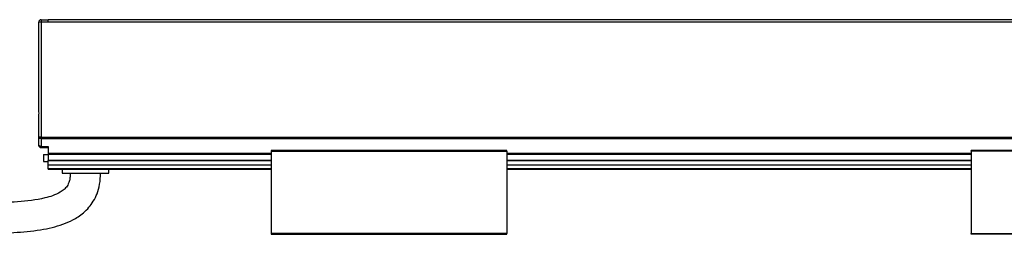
# Model space of a CAD drawing. Header units: millimetres. Extents: x -1015 to 2925, y 357 to 841.
# Tile 13 of 14: x 2414 to 2625, y 570 to 616. Entities that reach past the tile are written whole.
import ezdxf

# ---------------------------------------------------------------- set-up
doc = ezdxf.new("R2010")
doc.units = ezdxf.units.MM

# ---------------------------------------------------------------- blocks, each defined once
blk = doc.blocks.new('Drawing View6')
at = {"color": 7, "linetype": 'Continuous', "lineweight": 25}
for p, q in [((-6.75, 14.01), (-6.75, 32.4)), ((-6.25, 32.4), (-6.75, 32.4)), ((-6.25, 32.9), (-6.25, 32.4)), ((-6.25, 32.9), (-4.75, 32.9)), ((-6.25, 32.4), (-6.25, 7.69)), ((-4.75, 32.4), (-6.25, 32.4)), ((291.25, 32.9), (-4.75, 32.9)), ((-4.75, 32.4), (-4.75, 32.9)), ((291.25, 32.4), (-4.75, 32.4)), ((-6.75, 7.69), (-6.75, 11.79)), ((-6.25, 7.69), (-6.75, 7.69)), ((-6.75, 6), (-6.75, 7.69)), ((-6.25, 7.69), (292.75, 7.69)), ((-6.25, 7.69), (-6.25, 7.42)), ((-6.25, 7.42), (292.75, 7.42)), ((-6.25, 7.42), (-6.25, 5.74)), ((-6.25, 5.74), (-4.75, 5.74)), ((-6.25, 5.74), (-6.25, 5.5)), ((-6.25, 5.5), (-4.75, 5.5)), ((-4.75, 5.74), (-4.75, 4.32)), ((-4.75, 4.32), (-4.75, 4.06)), ((-4.75, 4.32), (43, 4.32)), ((93.5, 4.9), (43, 4.9)), ((43, 4.7), (93.5, 4.7)), ((43, 4.7), (43, -12.9)), ((93.5, 4.7), (93.5, -12.9)), ((93.5, 4.32), (193, 4.32)), ((243.5, 4.9), (193, 4.9)), ((193, 4.7), (193, -12.9)), ((243.5, 4.7), (193, 4.7)), ((-5.75, 4), (-5.75, 2.5)), ((-5.75, 4), (-4.75, 4)), ((-5.75, 2.5), (-4.75, 2.5)), ((-4.75, 4.06), (-4.75, 2.8)), ((-4.75, 4.06), (43, 4.06)), ((-4.75, 2.8), (-4.75, 2.7)), ((-4.75, 2.8), (43, 2.8)), ((-4.75, 1.82), (-4.75, 2.7)), ((-4.75, 2.7), (43, 2.7)), ((93.5, 4.06), (193, 4.06)), ((93.5, 2.8), (193, 2.8)), ((93.5, 2.7), (193, 2.7)), ((-4.75, 1.82), (43, 1.82)), ((-4.75, 1.03), (-4.75, 1.82)), ((-4.75, 0.9), (-4.75, 1.03)), ((-4.75, 1.03), (43, 1.03)), ((-4.75, 0.9), (43, 0.9)), ((-1.75, 0.9), (-1.75, 0)), ((8.25, 0), (8.25, 0.9)), ((93.5, 1.82), (193, 1.82)), ((93.5, 1.03), (193, 1.03)), ((93.5, 0.9), (193, 0.9)), ((-1.75, 0), (8.25, 0)), ((93.5, -12.9), (43, -12.9)), ((43, -13.1), (93.5, -13.1)), ((193, -12.9), (243.5, -12.9)), ((243.5, -13.1), (193, -13.1))]:
    blk.add_line(p, q, dxfattribs=at)
at = {"color": 7, "linetype": 'Continuous', "lineweight": 25, "flags": 128}
for points in [[(-6.25, 7.42), (-6.35, 7.43), (-6.44, 7.44), (-6.53, 7.47), (-6.6, 7.5), (-6.67, 7.54), (-6.71, 7.59), (-6.74, 7.63), (-6.75, 7.69)], [(-6.25, 5.74), (-6.35, 5.74), (-6.44, 5.76), (-6.53, 5.78), (-6.6, 5.82), (-6.67, 5.85), (-6.71, 5.9), (-6.74, 5.95), (-6.75, 6)]]:
    blk.add_lwpolyline(points, dxfattribs=at)
at = {"color": 7, "linetype": 'Continuous', "lineweight": 25}
for centre, start, end in [((-6.25, 32.4), 90, 180), ((-6.25, 6), 180, 270)]:
    blk.add_arc(centre, 0.5, start, end, dxfattribs=at)
for points, knots in [([(-6.75, 11.79), (-6.75, 11.87), (-6.74, 11.96), (-6.73, 12.14), (-6.72, 12.24), (-6.7, 12.52), (-6.69, 12.71), (-6.69, 13.09), (-6.7, 13.28), (-6.72, 13.56), (-6.73, 13.66), (-6.74, 13.84), (-6.75, 13.93), (-6.75, 14.01)], [0, 0, 0, 0, 0.125, 0.125, 0.25, 0.25, 0.5, 0.5, 0.75, 0.75, 0.875, 0.875, 1, 1, 1, 1]), ([(43, 4.9), (43, 4.9), (43, 4.9), (43, 4.87), (43, 4.83), (43, 4.77), (43, 4.72), (43, 4.7)], [0, 0, 0, 0, 0.145533, 0.35915, 0.572766, 0.786383, 1, 1, 1, 1]), ([(93.5, 4.7), (93.5, 4.72), (93.5, 4.77), (93.5, 4.83), (93.5, 4.87), (93.5, 4.9), (93.5, 4.9), (93.5, 4.9)], [0, 0, 0, 0, 0.213617, 0.427234, 0.64085, 0.854467, 1, 1, 1, 1]), ([(193, 4.7), (193, 4.72), (193, 4.77), (193, 4.83), (193, 4.87), (193, 4.9), (193, 4.9), (193, 4.9)], [0, 0, 0, 0, 0.213617, 0.427234, 0.64085, 0.854467, 1, 1, 1, 1]), ([(0, 0), (-0.01, -0.34), (-0.03, -0.93), (-0.22, -1.88), (-0.61, -2.77), (-1.32, -3.53), (-2.36, -4.25), (-3.74, -4.85), (-6.77, -5.72), (-11.3, -6.22), (-17.31, -6.4), (-23.37, -6.28), (-29.45, -6.03), (-37.46, -5.58), (-47.27, -4.93), (-56.6, -4.29), (-63.4, -3.83), (-67.77, -3.55), (-72.12, -3.27), (-76.87, -2.99), (-82.44, -2.66), (-88.37, -2.34), (-94.58, -2.04), (-100.97, -1.75), (-108.12, -1.46), (-116.07, -1.18), (-124.89, -0.93), (-134.66, -0.73), (-145.45, -0.58), (-152.99, -0.56), (-156.95, -0.55)], [0, 0, 0, 0, 0.006292, 0.011102, 0.018088, 0.02411, 0.030346, 0.041644, 0.052231, 0.089247, 0.126504, 0.165052, 0.202656, 0.240618, 0.315414, 0.386821, 0.415811, 0.44319, 0.46882, 0.497543, 0.532206, 0.573366, 0.608887, 0.648735, 0.693247, 0.742796, 0.797787, 0.858659, 0.92589, 1, 1, 1, 1]), ([(-156.95, -7.05), (-153.17, -7.06), (-145.98, -7.08), (-135.72, -7.21), (-126.5, -7.4), (-118.24, -7.62), (-110.9, -7.86), (-104.41, -8.11), (-98.69, -8.35), (-93.67, -8.59), (-85.64, -8.99), (-74.19, -9.64), (-58.31, -10.68), (-41.44, -11.85), (-27.71, -12.69), (-17.92, -12.89), (-12.13, -12.78), (-7.42, -12.36), (-3.92, -11.67), (-1.58, -10.99), (0.26, -10.2), (1.71, -9.35), (2.9, -8.47), (4.02, -7.37), (5.02, -5.98), (5.83, -4.33), (6.4, -2.29), (6.46, -0.8), (6.5, 0)], [0, 0, 0, 0, 0.066618, 0.126669, 0.180658, 0.229046, 0.272256, 0.310022, 0.343487, 0.372948, 0.398667, 0.484985, 0.574934, 0.679002, 0.782855, 0.817156, 0.851433, 0.884945, 0.900282, 0.914162, 0.927747, 0.935428, 0.943772, 0.95376, 0.963002, 0.973743, 0.985997, 1, 1, 1, 1])]:
    blk.add_open_spline(points, degree=3, knots=knots, dxfattribs=at)
for points in [[(43, -12.9), (43, -12.93), (43, -12.98), (43, -13.04), (43, -13.09), (43, -13.1), (43, -13.1)], [(93.5, -13.1), (93.5, -13.1), (93.5, -13.09), (93.5, -13.04), (93.5, -12.98), (93.5, -12.93), (93.5, -12.9)], [(193, -13.1), (193, -13.1), (193, -13.09), (193, -13.04), (193, -12.98), (193, -12.93), (193, -12.9)]]:
    blk.add_open_spline(points, degree=3, dxfattribs=at)

msp = doc.modelspace()

# ---------------------------------------------------------------- block references
at = {"color": 7, "linetype": 'Continuous', "lineweight": 25}
msp.add_blockref('Drawing View6', (2424.95, 582.94), dxfattribs=at)

doc.saveas('drawing.dxf')
